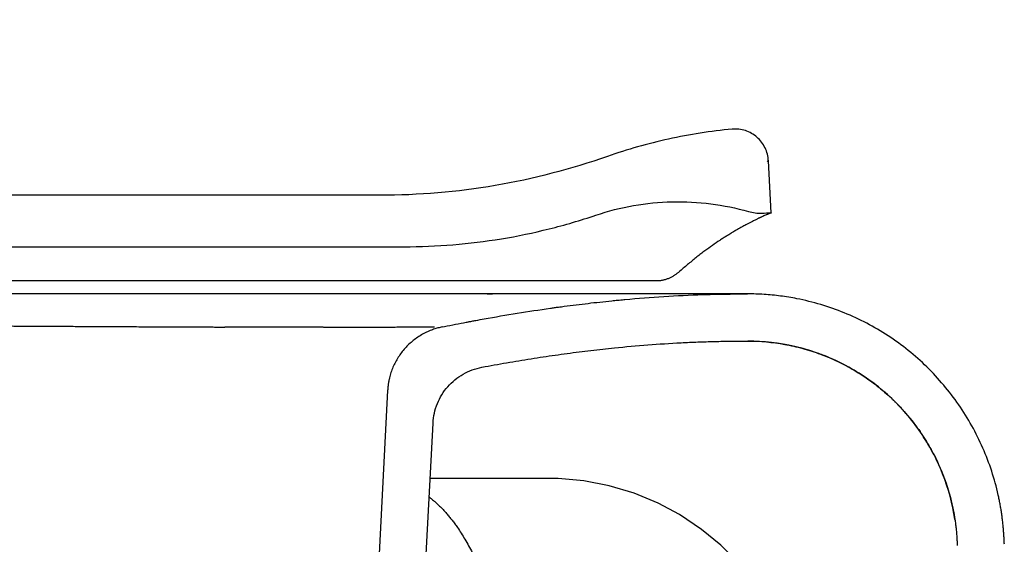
# Model space of a CAD drawing. Header units: millimetres. Extents: x 1038.064 to 1038.644, y 1038.256 to 1038.809.
# Tile 9 of 9: x 1038.526 to 1038.641, y 1038.747 to 1038.809. Entities that reach past the tile are written whole.
import ezdxf

# ---------------------------------------------------------------- set-up
doc = ezdxf.new("R2010")
doc.units = ezdxf.units.MM
doc.layers.add('SANINDUSA', color=3, linetype='Continuous')

msp = doc.modelspace()

# ---------------------------------------------------------------- linework, layer by layer
at = {"layer": 'SANINDUSA'}
for p, q in [((1038.61344, 1038.78608), (1038.61312, 1038.79217)), ((1038.59918, 1038.77814), (1038.59871, 1038.77814)), ((1038.59999, 1038.77814), (1038.59918, 1038.77814)), ((1038.60149, 1038.77845), (1038.60139, 1038.77841)), ((1038.58029, 1038.77664), (1038.58091, 1038.77664)), ((1038.57411, 1038.77275), (1038.57407, 1038.77275)), ((1038.56865, 1038.76536), (1038.56483, 1038.69251)), ((1038.57054, 1038.6963), (1038.57396, 1038.76156)), ((1038.57362, 1038.75512), (1038.58704, 1038.75512))]:
    msp.add_line(p, q, dxfattribs=at)
at = {"layer": 'SANINDUSA', "flags": 128}
for points in [[(1038.56237, 1038.77664), (1038.56111, 1038.77664), (1038.56044, 1038.77664)], [(1038.61812, 1038.73045), (1038.61704, 1038.73331), (1038.6155, 1038.73663), (1038.61371, 1038.73982), (1038.61166, 1038.74279), (1038.60967, 1038.74519), (1038.60755, 1038.74731), (1038.60531, 1038.74916), (1038.60274, 1038.75089), (1038.60023, 1038.75223), (1038.59742, 1038.75339), (1038.59453, 1038.75425), (1038.59157, 1038.75482), (1038.58855, 1038.7551), (1038.58702, 1038.7551)]]:
    msp.add_lwpolyline(points, dxfattribs=at)
at = {"layer": 'SANINDUSA'}
for points, knots in [([(1038.56776, 1038.78814), (1038.5519, 1038.78814), (1038.52812, 1038.78814), (1038.50037, 1038.78814), (1038.4865, 1038.78813), (1038.47956, 1038.78813), (1038.4761, 1038.78813), (1038.47436, 1038.78813), (1038.4735, 1038.78813), (1038.47306, 1038.78813), (1038.47288, 1038.78813), (1038.47278, 1038.78813), (1038.47275, 1038.78813), (1038.47271, 1038.78813), (1038.45287, 1038.78813), (1038.43055, 1038.78813), (1038.40762, 1038.78812), (1038.40437, 1038.78812), (1038.4036, 1038.78812), (1038.4034, 1038.78812), (1038.40336, 1038.78812), (1038.4033, 1038.78812), (1038.40319, 1038.78812), (1038.40281, 1038.78812), (1038.40137, 1038.78812), (1038.39559, 1038.78814), (1038.38129, 1038.78834), (1038.36374, 1038.7891), (1038.34952, 1038.79019), (1038.34379, 1038.79072), (1038.34235, 1038.79086), (1038.34201, 1038.79089), (1038.34191, 1038.7909), (1038.34188, 1038.7909), (1038.34182, 1038.79091), (1038.34168, 1038.79092), (1038.34106, 1038.79098), (1038.33858, 1038.79123), (1038.32867, 1038.79225), (1038.31551, 1038.79383), (1038.3024, 1038.79575), (1038.29587, 1038.7968), (1038.29261, 1038.79734), (1038.29098, 1038.79762), (1038.29016, 1038.79776), (1038.28976, 1038.79783), (1038.28955, 1038.79787), (1038.28945, 1038.79789), (1038.28941, 1038.79789), (1038.28938, 1038.7979), (1038.28938, 1038.7979), (1038.28937, 1038.7979), (1038.28801, 1038.79814), (1038.28529, 1038.79862), (1038.28223, 1038.79918), (1038.28045, 1038.79949), (1038.28, 1038.79957), (1038.27989, 1038.79959), (1038.27986, 1038.79959), (1038.27986, 1038.7996), (1038.27986, 1038.7996), (1038.27985, 1038.7996), (1038.27985, 1038.7996), (1038.27984, 1038.7996), (1038.27981, 1038.79961), (1038.2797, 1038.79962), (1038.2793, 1038.79969), (1038.2777, 1038.79997), (1038.27133, 1038.80107), (1038.25582, 1038.80353), (1038.23692, 1038.80581), (1038.2208, 1038.80707), (1038.21409, 1038.80748), (1038.21239, 1038.80758), (1038.21197, 1038.8076), (1038.21187, 1038.80761), (1038.21184, 1038.80761), (1038.21183, 1038.80761), (1038.21182, 1038.80761), (1038.21179, 1038.80761), (1038.21167, 1038.80762), (1038.21118, 1038.80764), (1038.20923, 1038.80775), (1038.1955, 1038.80842), (1038.18216, 1038.80863), (1038.17034, 1038.80859)], [0, 0, 0, 0, 0.0625, 0.09375, 0.109375, 0.117187, 0.121094, 0.123047, 0.124023, 0.124512, 0.124756, 0.124756, 0.124878, 0.124878, 0.125, 0.25, 0.265625, 0.269531, 0.270508, 0.270508, 0.270752, 0.270752, 0.270996, 0.271484, 0.273437, 0.28125, 0.3125, 0.375, 0.40625, 0.414062, 0.416016, 0.416504, 0.416504, 0.416748, 0.416748, 0.416992, 0.417969, 0.421875, 0.4375, 0.5, 0.53125, 0.546875, 0.554687, 0.558594, 0.560547, 0.561523, 0.562012, 0.562256, 0.562378, 0.562378, 0.562439, 0.562439, 0.5625, 0.625, 0.6875, 0.703125, 0.707031, 0.708008, 0.708252, 0.708282, 0.708282, 0.708298, 0.708298, 0.708313, 0.708374, 0.708496, 0.708984, 0.710937, 0.71875, 0.75, 0.8125, 0.84375, 0.851562, 0.853516, 0.854004, 0.854126, 0.854126, 0.854187, 0.854187, 0.854248, 0.854492, 0.855469, 0.859375, 0.875, 1, 1, 1, 1]), ([(1038.17477, 1038.8026), (1038.18634, 1038.80257), (1038.1983, 1038.80232), (1038.21042, 1038.80167), (1038.21101, 1038.80164), (1038.21126, 1038.80163), (1038.21134, 1038.80162), (1038.21138, 1038.80162), (1038.21139, 1038.80162), (1038.2114, 1038.80162), (1038.2114, 1038.80162), (1038.21142, 1038.80162), (1038.21159, 1038.80161), (1038.21301, 1038.80153), (1038.21691, 1038.8013), (1038.22549, 1038.8007), (1038.24212, 1038.79919), (1038.25818, 1038.79707), (1038.27104, 1038.79499), (1038.27517, 1038.79429), (1038.27725, 1038.79393), (1038.27815, 1038.79377), (1038.27845, 1038.79372), (1038.27847, 1038.79372), (1038.27847, 1038.79372), (1038.27848, 1038.79372), (1038.27848, 1038.79371), (1038.2785, 1038.79371), (1038.27854, 1038.79371), (1038.27924, 1038.79358), (1038.28128, 1038.79322), (1038.28397, 1038.79273), (1038.28632, 1038.79231), (1038.28741, 1038.79212), (1038.28786, 1038.79204), (1038.28796, 1038.79203), (1038.28799, 1038.79202), (1038.28799, 1038.79202), (1038.28799, 1038.79202), (1038.288, 1038.79202), (1038.288, 1038.79202), (1038.28803, 1038.79201), (1038.28812, 1038.792), (1038.28844, 1038.79194), (1038.28966, 1038.79173), (1038.29828, 1038.79026), (1038.31419, 1038.78789), (1038.33017, 1038.78604), (1038.33912, 1038.78514), (1038.34053, 1038.785), (1038.34106, 1038.78495), (1038.34111, 1038.78494), (1038.34125, 1038.78493), (1038.34146, 1038.78491), (1038.34193, 1038.78486), (1038.34453, 1038.78461), (1038.35137, 1038.78401), (1038.36671, 1038.78292), (1038.38428, 1038.78226), (1038.39775, 1038.78212), (1038.40256, 1038.78212), (1038.40304, 1038.78212), (1038.40325, 1038.78212), (1038.40335, 1038.78212), (1038.40339, 1038.78212), (1038.40347, 1038.78212), (1038.40412, 1038.78212), (1038.40599, 1038.78212), (1038.41028, 1038.78212), (1038.42374, 1038.78213), (1038.44088, 1038.78213), (1038.45802, 1038.78213), (1038.46659, 1038.78213), (1038.47057, 1038.78213), (1038.47217, 1038.78213), (1038.47257, 1038.78213), (1038.47268, 1038.78213), (1038.47271, 1038.78213), (1038.47273, 1038.78213), (1038.47274, 1038.78213), (1038.47274, 1038.78213), (1038.47281, 1038.78213), (1038.47312, 1038.78213), (1038.4744, 1038.78213), (1038.50695, 1038.78214), (1038.53926, 1038.78214), (1038.57059, 1038.78214)], [0, 0, 0, 0, 0.125, 0.128906, 0.130859, 0.131348, 0.131592, 0.131714, 0.131744, 0.131744, 0.131775, 0.131775, 0.131836, 0.132813, 0.140625, 0.15625, 0.1875, 0.25, 0.265625, 0.273438, 0.277344, 0.279297, 0.279358, 0.279358, 0.279419, 0.279419, 0.279541, 0.279785, 0.280273, 0.28125, 0.3125, 0.375, 0.40625, 0.421875, 0.425781, 0.426758, 0.42688, 0.426941, 0.426971, 0.426971, 0.427002, 0.427002, 0.427246, 0.427734, 0.429688, 0.4375, 0.5, 0.5625, 0.570313, 0.574219, 0.574219, 0.574707, 0.574707, 0.575195, 0.576172, 0.578125, 0.59375, 0.625, 0.6875, 0.71875, 0.720703, 0.72168, 0.722168, 0.722168, 0.722412, 0.722412, 0.722656, 0.726563, 0.734375, 0.75, 0.8125, 0.84375, 0.859375, 0.867188, 0.869141, 0.869629, 0.869751, 0.869812, 0.869843, 0.869843, 0.869873, 0.869873, 0.870117, 0.871094, 0.875, 1, 1, 1, 1]), ([(1038.60887, 1038.79585), (1038.60763, 1038.79574), (1038.6064, 1038.79558), (1038.60392, 1038.7952), (1038.60268, 1038.79497), (1038.59902, 1038.79417), (1038.59664, 1038.79349), (1038.59432, 1038.79268)], [0, 0, 0, 0, 0.25, 0.25, 0.5, 0.5, 1, 1, 1, 1]), ([(1038.61312, 1038.79217), (1038.6131, 1038.79243), (1038.61306, 1038.79269), (1038.61293, 1038.79319), (1038.61284, 1038.79344), (1038.61261, 1038.79391), (1038.61247, 1038.79413), (1038.61216, 1038.79455), (1038.61197, 1038.79474), (1038.61158, 1038.79508), (1038.61137, 1038.79523), (1038.61091, 1038.79549), (1038.61067, 1038.7956), (1038.61017, 1038.79576), (1038.60991, 1038.79581), (1038.60939, 1038.79587), (1038.60913, 1038.79587), (1038.60887, 1038.79585)], [0, 0, 0, 0, 0.125, 0.125, 0.25, 0.25, 0.375, 0.375, 0.5, 0.5, 0.625, 0.625, 0.75, 0.75, 0.875, 0.875, 1, 1, 1, 1]), ([(1038.59432, 1038.79268), (1038.59005, 1038.79118), (1038.58567, 1038.79004), (1038.57676, 1038.78852), (1038.57228, 1038.78814), (1038.56776, 1038.78814)], [0, 0, 0, 0, 0.5, 0.5, 1, 1, 1, 1]), ([(1038.61312, 1038.79217), (1038.61312, 1038.79217), (1038.61312, 1038.79217), (1038.6131, 1038.79216), (1038.613, 1038.79211), (1038.61296, 1038.79209)], [0, 0, 0, 0, 0.000562, 0.58556, 1, 1, 1, 1]), ([(1038.59297, 1038.78582), (1038.59441, 1038.7863), (1038.59587, 1038.78668), (1038.59886, 1038.7872), (1038.60036, 1038.78735), (1038.60339, 1038.78742), (1038.6049, 1038.78734), (1038.60787, 1038.78696), (1038.60934, 1038.78666), (1038.6108, 1038.78625)], [0, 0, 0, 0, 0.25, 0.25, 0.5, 0.5, 0.75, 0.75, 1, 1, 1, 1]), ([(1038.57057, 1038.78214), (1038.57248, 1038.78214), (1038.57438, 1038.78222), (1038.57817, 1038.78252), (1038.58005, 1038.78276), (1038.58381, 1038.78337), (1038.58567, 1038.78376), (1038.58935, 1038.78468), (1038.59117, 1038.78521), (1038.59297, 1038.78582)], [0, 0, 0, 0, 0.25, 0.25, 0.5, 0.5, 0.75, 0.75, 1, 1, 1, 1]), ([(1038.6108, 1038.78625), (1038.61105, 1038.78617), (1038.61131, 1038.78612), (1038.61184, 1038.78606), (1038.6121, 1038.78605), (1038.61237, 1038.78606)], [0, 0, 0, 0, 0.5, 0.5, 1, 1, 1, 1]), ([(1038.61246, 1038.78568), (1038.61243, 1038.78567), (1038.61235, 1038.78563), (1038.61224, 1038.78558), (1038.61212, 1038.78553), (1038.61202, 1038.78548), (1038.61195, 1038.78544), (1038.61192, 1038.78543)], [0, 0, 0, 0, 0.222392, 0.444601, 0.666717, 0.833488, 1, 1, 1, 1]), ([(1038.61289, 1038.78587), (1038.61287, 1038.78586), (1038.61281, 1038.78583), (1038.61267, 1038.78577), (1038.61253, 1038.78571), (1038.61246, 1038.78568)], [0, 0, 0, 0, 0.110899, 0.556333, 1, 1, 1, 1]), ([(1038.61319, 1038.78599), (1038.61318, 1038.78598), (1038.61315, 1038.78597), (1038.61309, 1038.78595), (1038.61301, 1038.78591), (1038.61293, 1038.78588), (1038.61289, 1038.78587)], [0, 0, 0, 0, 0.166542, 0.333017, 0.666702, 1, 1, 1, 1]), ([(1038.61337, 1038.78606), (1038.61336, 1038.78605), (1038.61334, 1038.78605), (1038.61329, 1038.78603), (1038.61324, 1038.78601), (1038.61321, 1038.786), (1038.61319, 1038.78599)], [0, 0, 0, 0, 0.277646, 0.555199, 0.777646, 1, 1, 1, 1]), ([(1038.61344, 1038.78608), (1038.61344, 1038.78608), (1038.61343, 1038.78608), (1038.61342, 1038.78607), (1038.6134, 1038.78607), (1038.61338, 1038.78606), (1038.61337, 1038.78606)], [0, 0, 0, 0, 0.259185, 0.518355, 0.777504, 1, 1, 1, 1]), ([(1038.61048, 1038.78469), (1038.6104, 1038.78465), (1038.61026, 1038.78457), (1038.61003, 1038.78445), (1038.60975, 1038.78429), (1038.60943, 1038.78411), (1038.60912, 1038.78393), (1038.60888, 1038.78379), (1038.60878, 1038.78373), (1038.60873, 1038.78369)], [0, 0, 0, 0, 0.140129, 0.279587, 0.418378, 0.628491, 0.836784, 0.918542, 1, 1, 1, 1]), ([(1038.61126, 1038.7851), (1038.6112, 1038.78507), (1038.61105, 1038.785), (1038.6108, 1038.78486), (1038.61058, 1038.78475), (1038.61048, 1038.78469)], [0, 0, 0, 0, 0.222335, 0.612333, 1, 1, 1, 1]), ([(1038.61192, 1038.78543), (1038.61187, 1038.78541), (1038.61178, 1038.78536), (1038.61163, 1038.78529), (1038.61145, 1038.7852), (1038.61132, 1038.78514), (1038.61126, 1038.7851)], [0, 0, 0, 0, 0.222536, 0.44457, 0.722762, 1, 1, 1, 1]), ([(1038.60873, 1038.78369), (1038.60864, 1038.78364), (1038.60848, 1038.78354), (1038.60818, 1038.78336), (1038.60783, 1038.78314), (1038.60729, 1038.78279), (1038.60659, 1038.78231), (1038.60585, 1038.78178), (1038.60524, 1038.78131), (1038.60477, 1038.78095), (1038.60429, 1038.78056), (1038.60379, 1038.78015), (1038.60329, 1038.77973), (1038.60295, 1038.77944), (1038.60278, 1038.77929)], [0, 0, 0, 0, 0.051263, 0.102133, 0.177436, 0.251797, 0.403923, 0.551096, 0.626498, 0.700729, 0.776241, 0.850358, 0.925954, 1, 1, 1, 1]), ([(1038.60209, 1038.77877), (1038.60209, 1038.77877), (1038.60199, 1038.77871), (1038.60184, 1038.77862), (1038.60164, 1038.77852), (1038.60154, 1038.77847), (1038.60149, 1038.77845)], [0, 0, 0, 0, 0.000095, 0.499985, 0.749656, 1, 1, 1, 1]), ([(1038.60261, 1038.77914), (1038.60257, 1038.77911), (1038.60248, 1038.77904), (1038.60236, 1038.77895), (1038.60222, 1038.77885), (1038.60213, 1038.7788), (1038.60209, 1038.77877)], [0, 0, 0, 0, 0.2474591, 0.5000555, 0.7472913, 1, 1, 1, 1]), ([(1038.58374, 1038.77814), (1038.58368, 1038.77814), (1038.58317, 1038.77814), (1038.5822, 1038.77814), (1038.58084, 1038.77814), (1038.57922, 1038.77814), (1038.57663, 1038.77814), (1038.57368, 1038.77814), (1038.57063, 1038.77814), (1038.56829, 1038.77814), (1038.5651, 1038.77814), (1038.56182, 1038.77814), (1038.5576, 1038.77814), (1038.55413, 1038.77814), (1038.54969, 1038.77814), (1038.54604, 1038.77814), (1038.54232, 1038.77814), (1038.53949, 1038.77814), (1038.53663, 1038.77814), (1038.53372, 1038.77814), (1038.5298, 1038.77814), (1038.5258, 1038.77814), (1038.52073, 1038.77814), (1038.5166, 1038.77814), (1038.51242, 1038.77814), (1038.50925, 1038.77814), (1038.50499, 1038.77814), (1038.50067, 1038.77814), (1038.4963, 1038.77814), (1038.49301, 1038.77814), (1038.48968, 1038.77814), (1038.48634, 1038.77813), (1038.48334, 1038.77813), (1038.48071, 1038.77813), (1038.47845, 1038.77813), (1038.47656, 1038.77813), (1038.47504, 1038.77813), (1038.47389, 1038.77813), (1038.47313, 1038.77813), (1038.47274, 1038.77813), (1038.47274, 1038.77813), (1038.47274, 1038.77813), (1038.47274, 1038.77813), (1038.43448, 1038.77813), (1038.39623, 1038.77813), (1038.35797, 1038.77812)], [0, 0, 0, 0, 0.002475, 0.020057, 0.037392, 0.054342, 0.080191, 0.131733, 0.157438, 0.183102, 0.208728, 0.259878, 0.285411, 0.336401, 0.361866, 0.412747, 0.43817, 0.463585, 0.488993, 0.514397, 0.5398, 0.590609, 0.616023, 0.666878, 0.692327, 0.717793, 0.743278, 0.794315, 0.819876, 0.845468, 0.871094, 0.896837, 0.922463, 0.939676, 0.95688, 0.974009, 0.982686, 0.991353, 1, 1, 1, 1, 1, 1, 1.864714, 1.864714, 1.864714, 1.864714]), ([(1038.59871, 1038.77814), (1038.59835, 1038.77814), (1038.59787, 1038.77814), (1038.59733, 1038.77814), (1038.59716, 1038.77814), (1038.59712, 1038.77814), (1038.59711, 1038.77814), (1038.5971, 1038.77814), (1038.5971, 1038.77814), (1038.5971, 1038.77814), (1038.5971, 1038.77814), (1038.59687, 1038.77814), (1038.59658, 1038.77814), (1038.59621, 1038.77814), (1038.59601, 1038.77814), (1038.59583, 1038.77814), (1038.59569, 1038.77814), (1038.59562, 1038.77814), (1038.59559, 1038.77814), (1038.59557, 1038.77814), (1038.59557, 1038.77814), (1038.59556, 1038.77814), (1038.59556, 1038.77814), (1038.59556, 1038.77814), (1038.59504, 1038.77814), (1038.59405, 1038.77814), (1038.59199, 1038.77814), (1038.58981, 1038.77814), (1038.58744, 1038.77814), (1038.58559, 1038.77814), (1038.58434, 1038.77814), (1038.58374, 1038.77814)], [0, 0, 0, 0, 0.08657, 0.116748, 0.124255, 0.12613, 0.126598, 0.126715, 0.126745, 0.126752, 0.126754, 0.126754, 0.180284, 0.192677, 0.208774, 0.224266, 0.234094, 0.238408, 0.240304, 0.241138, 0.241505, 0.241666, 0.241737, 0.241768, 0.241793, 0.356271, 0.454574, 0.667858, 0.782496, 0.896817, 1, 1, 1, 1]), ([(1038.60139, 1038.77841), (1038.60139, 1038.77841), (1038.60128, 1038.77837), (1038.60105, 1038.77829), (1038.60075, 1038.77821), (1038.60052, 1038.77817), (1038.6004, 1038.77816), (1038.60034, 1038.77815)], [0, 0, 0, 0, 0.000482, 0.337219, 0.673957, 0.836072, 1, 1, 1, 1]), ([(1038.55122, 1038.77664), (1038.54939, 1038.77664), (1038.5473, 1038.77664), (1038.54504, 1038.77664), (1038.54465, 1038.77664), (1038.5445, 1038.77664), (1038.54444, 1038.77664), (1038.54441, 1038.77664), (1038.54434, 1038.77664), (1038.5439, 1038.77664), (1038.54266, 1038.77664), (1038.54065, 1038.77664), (1038.53893, 1038.77664), (1038.53796, 1038.77664), (1038.5378, 1038.77664), (1038.53773, 1038.77664), (1038.53772, 1038.77664), (1038.53771, 1038.77664), (1038.53771, 1038.77664), (1038.5377, 1038.77664), (1038.53768, 1038.77664), (1038.53761, 1038.77664), (1038.53709, 1038.77664), (1038.53568, 1038.77664), (1038.53065, 1038.77664), (1038.52588, 1038.77664), (1038.52197, 1038.77664)], [0, 0, 0, 0, 0.25, 0.28125, 0.296875, 0.300781, 0.300781, 0.304688, 0.304688, 0.3125, 0.375, 0.5, 0.625, 0.640625, 0.648438, 0.650391, 0.650635, 0.650635, 0.650879, 0.650879, 0.651367, 0.652344, 0.65625, 0.6875, 0.75, 1, 1, 1, 1]), ([(1038.55467, 1038.77664), (1038.554, 1038.77664), (1038.55325, 1038.77664), (1038.55244, 1038.77664), (1038.55231, 1038.77664), (1038.55226, 1038.77664), (1038.55225, 1038.77664), (1038.55225, 1038.77664), (1038.55224, 1038.77664), (1038.55221, 1038.77664), (1038.55209, 1038.77664), (1038.55175, 1038.77664), (1038.55143, 1038.77664), (1038.55122, 1038.77664)], [0, 0, 0, 0, 0.5, 0.5625, 0.59375, 0.59375, 0.597656, 0.597656, 0.601563, 0.609375, 0.625, 0.75, 1, 1, 1, 1]), ([(1038.58029, 1038.77664), (1038.57929, 1038.77664), (1038.57813, 1038.77664), (1038.57688, 1038.77664), (1038.57664, 1038.77664), (1038.57653, 1038.77664), (1038.57648, 1038.77664), (1038.57645, 1038.77664), (1038.57645, 1038.77664), (1038.57643, 1038.77664), (1038.57624, 1038.77664), (1038.57566, 1038.77664), (1038.57356, 1038.77664), (1038.57148, 1038.77664), (1038.56969, 1038.77664), (1038.56953, 1038.77664), (1038.56946, 1038.77664), (1038.56944, 1038.77664), (1038.56943, 1038.77664), (1038.5694, 1038.77664), (1038.56923, 1038.77664), (1038.56875, 1038.77664), (1038.56767, 1038.77664), (1038.56611, 1038.77664), (1038.56475, 1038.77664), (1038.56401, 1038.77664), (1038.5639, 1038.77664), (1038.56387, 1038.77664), (1038.56385, 1038.77664), (1038.56385, 1038.77664), (1038.56384, 1038.77664), (1038.56383, 1038.77664), (1038.56373, 1038.77664), (1038.56334, 1038.77664), (1038.56232, 1038.77664), (1038.56137, 1038.77664), (1038.56074, 1038.77664)], [0, 0, 0, 0, 0.125, 0.140625, 0.148438, 0.152344, 0.154297, 0.154297, 0.155273, 0.155273, 0.15625, 0.1875, 0.25, 0.5, 0.515625, 0.523438, 0.525391, 0.525391, 0.527344, 0.527344, 0.53125, 0.5625, 0.625, 0.75, 0.875, 0.890625, 0.894531, 0.896484, 0.896484, 0.896973, 0.896973, 0.897461, 0.898438, 0.90625, 0.9375, 1, 1, 1, 1]), ([(1038.56572, 1038.77664), (1038.56545, 1038.77664), (1038.56489, 1038.77664), (1038.56405, 1038.77664), (1038.56321, 1038.77664), (1038.56265, 1038.77664), (1038.56237, 1038.77664)], [0, 0, 0, 0, 0.251586, 0.5021, 0.751564, 1, 1, 1, 1]), ([(1038.56898, 1038.77664), (1038.56871, 1038.77664), (1038.56817, 1038.77664), (1038.56736, 1038.77664), (1038.56654, 1038.77664), (1038.566, 1038.77664), (1038.56572, 1038.77664)], [0, 0, 0, 0, 0.251644, 0.502178, 0.751623, 1, 1, 1, 1]), ([(1038.57212, 1038.77664), (1038.57186, 1038.77664), (1038.57134, 1038.77664), (1038.57056, 1038.77664), (1038.56977, 1038.77664), (1038.56924, 1038.77664), (1038.56898, 1038.77664)], [0, 0, 0, 0, 0.251692, 0.502242, 0.751672, 1, 1, 1, 1]), ([(1038.57516, 1038.77664), (1038.57491, 1038.77664), (1038.57441, 1038.77664), (1038.57365, 1038.77664), (1038.57289, 1038.77664), (1038.57238, 1038.77664), (1038.57212, 1038.77664)], [0, 0, 0, 0, 0.251785, 0.502378, 0.751783, 1, 1, 1, 1]), ([(1038.57504, 1038.77278), (1038.57572, 1038.77292), (1038.577, 1038.77317), (1038.57791, 1038.77335), (1038.57807, 1038.77338), (1038.57808, 1038.77338), (1038.57808, 1038.77338), (1038.57808, 1038.77338), (1038.57808, 1038.77338), (1038.57809, 1038.77338), (1038.57814, 1038.77339), (1038.57827, 1038.77341), (1038.57856, 1038.77347), (1038.57912, 1038.77357), (1038.58088, 1038.7739), (1038.58378, 1038.77439), (1038.58653, 1038.77481), (1038.58806, 1038.77502), (1038.58832, 1038.77506), (1038.58843, 1038.77508), (1038.58847, 1038.77508), (1038.58848, 1038.77508), (1038.5885, 1038.77508), (1038.5885, 1038.77508), (1038.58853, 1038.77509), (1038.58879, 1038.77512), (1038.58951, 1038.77522), (1038.59113, 1038.77543), (1038.59297, 1038.77564), (1038.59459, 1038.77581), (1038.5954, 1038.77589), (1038.59578, 1038.77593), (1038.59593, 1038.77594), (1038.59596, 1038.77594), (1038.59597, 1038.77594), (1038.59597, 1038.77594), (1038.59599, 1038.77595), (1038.59602, 1038.77595), (1038.59615, 1038.77596), (1038.59929, 1038.77625), (1038.60317, 1038.7765), (1038.60706, 1038.7766), (1038.60796, 1038.77661), (1038.60811, 1038.77662), (1038.60818, 1038.77662), (1038.6082, 1038.77662), (1038.60821, 1038.77662), (1038.60822, 1038.77662), (1038.60822, 1038.77662), (1038.60822, 1038.77662), (1038.60825, 1038.77662), (1038.60834, 1038.77662), (1038.60863, 1038.77662), (1038.60911, 1038.77663), (1038.6096, 1038.77663), (1038.60987, 1038.77663), (1038.60993, 1038.77663), (1038.60995, 1038.77663), (1038.60995, 1038.77663), (1038.60996, 1038.77663), (1038.60997, 1038.77663), (1038.61003, 1038.77663), (1038.61025, 1038.77663), (1038.61051, 1038.77663), (1038.61066, 1038.77663)], [0, 0, 0, 0, 0.125, 0.15625, 0.157227, 0.157471, 0.157593, 0.157593, 0.157715, 0.157715, 0.158203, 0.160156, 0.164063, 0.171875, 0.1875, 0.25, 0.3125, 0.320313, 0.324219, 0.325195, 0.325684, 0.325928, 0.325928, 0.326172, 0.326172, 0.328125, 0.34375, 0.375, 0.4375, 0.46875, 0.484375, 0.492188, 0.494141, 0.494385, 0.494385, 0.494629, 0.494629, 0.495117, 0.496094, 0.5, 0.625, 0.65625, 0.660156, 0.662109, 0.662598, 0.662842, 0.662964, 0.662964, 0.663086, 0.663086, 0.664063, 0.671875, 0.6875, 0.75, 0.8125, 0.828125, 0.830078, 0.830078, 0.832031, 0.832031, 0.835938, 0.84375, 0.875, 1, 1, 1, 1]), ([(1038.57809, 1038.77664), (1038.57785, 1038.77664), (1038.57737, 1038.77664), (1038.57664, 1038.77664), (1038.57591, 1038.77664), (1038.57541, 1038.77664), (1038.57516, 1038.77664)], [0, 0, 0, 0, 0.251736, 0.502313, 0.751733, 1, 1, 1, 1]), ([(1038.58091, 1038.77664), (1038.58068, 1038.77664), (1038.58022, 1038.77664), (1038.57951, 1038.77664), (1038.57881, 1038.77664), (1038.57833, 1038.77664), (1038.57809, 1038.77664)], [0, 0, 0, 0, 0.251819, 0.502413, 0.7518, 1, 1, 1, 1]), ([(1038.59889, 1038.77664), (1038.59825, 1038.77664), (1038.59725, 1038.77664), (1038.59601, 1038.77664), (1038.59538, 1038.77664), (1038.59506, 1038.77664), (1038.5949, 1038.77664), (1038.59482, 1038.77664), (1038.59478, 1038.77664), (1038.59476, 1038.77664), (1038.59475, 1038.77664), (1038.59474, 1038.77664), (1038.59474, 1038.77664), (1038.59381, 1038.77664), (1038.59237, 1038.77664), (1038.59059, 1038.77664), (1038.58968, 1038.77664), (1038.58922, 1038.77664), (1038.58899, 1038.77664), (1038.58887, 1038.77664), (1038.58881, 1038.77664), (1038.58878, 1038.77664), (1038.58877, 1038.77664), (1038.58876, 1038.77664), (1038.58876, 1038.77664), (1038.58875, 1038.77664), (1038.58807, 1038.77664), (1038.58703, 1038.77664), (1038.58578, 1038.77664), (1038.58514, 1038.77664), (1038.58482, 1038.77664), (1038.58466, 1038.77664), (1038.58458, 1038.77664), (1038.58454, 1038.77664), (1038.58452, 1038.77664), (1038.58451, 1038.77664), (1038.58451, 1038.77664), (1038.58331, 1038.77664), (1038.58217, 1038.77664), (1038.58091, 1038.77664)], [0, 0, 0, 0, 0.125, 0.1875, 0.21875, 0.234375, 0.242188, 0.246094, 0.248047, 0.249023, 0.249512, 0.249512, 0.25, 0.25, 0.375, 0.4375, 0.46875, 0.484375, 0.492188, 0.496094, 0.498047, 0.499023, 0.499512, 0.499756, 0.499756, 0.5, 0.5, 0.625, 0.6875, 0.71875, 0.734375, 0.742188, 0.746094, 0.748047, 0.749023, 0.749023, 0.75, 0.75, 1, 1, 1, 1]), ([(1038.61066, 1038.77663), (1038.61066, 1038.77663), (1038.61054, 1038.77663), (1038.6102, 1038.77663), (1038.60997, 1038.77663), (1038.60985, 1038.77663), (1038.60978, 1038.77663), (1038.60975, 1038.77663), (1038.60973, 1038.77663), (1038.60972, 1038.77663), (1038.60939, 1038.77663), (1038.60879, 1038.77663), (1038.60786, 1038.77664), (1038.60735, 1038.77664), (1038.60708, 1038.77664), (1038.60694, 1038.77664), (1038.60687, 1038.77664), (1038.60683, 1038.77664), (1038.60682, 1038.77664), (1038.60681, 1038.77664), (1038.6068, 1038.77664), (1038.6068, 1038.77664), (1038.6068, 1038.77664), (1038.6068, 1038.77664), (1038.6065, 1038.77664), (1038.60603, 1038.77664), (1038.60543, 1038.77664), (1038.60512, 1038.77664), (1038.60496, 1038.77664), (1038.60488, 1038.77664), (1038.60484, 1038.77664), (1038.60482, 1038.77664), (1038.60481, 1038.77664), (1038.60481, 1038.77664), (1038.60481, 1038.77664), (1038.60481, 1038.77664), (1038.6048, 1038.77664), (1038.6048, 1038.77664), (1038.60399, 1038.77664), (1038.60264, 1038.77664), (1038.60084, 1038.77664), (1038.59989, 1038.77664), (1038.59939, 1038.77664), (1038.59915, 1038.77664), (1038.59902, 1038.77664), (1038.59896, 1038.77664), (1038.59893, 1038.77664), (1038.59891, 1038.77664), (1038.5989, 1038.77664), (1038.5989, 1038.77664), (1038.5989, 1038.77664), (1038.5989, 1038.77664), (1038.59889, 1038.77664)], [0, 0, 0, 0, 0.125, 0.1875, 0.21875, 0.234375, 0.242187, 0.246094, 0.246094, 0.25, 0.25, 0.375, 0.4375, 0.46875, 0.484375, 0.492187, 0.496094, 0.498047, 0.499023, 0.499512, 0.499756, 0.499878, 0.499878, 0.5, 0.5, 0.625, 0.6875, 0.71875, 0.734375, 0.742187, 0.746094, 0.748047, 0.749023, 0.749512, 0.749756, 0.749878, 0.749878, 0.75, 0.75, 0.875, 0.9375, 0.96875, 0.984375, 0.992187, 0.996094, 0.998047, 0.999023, 0.999512, 0.999756, 0.999878, 0.999878, 1, 1, 1, 1]), ([(1038.64066, 1038.74742), (1038.64065, 1038.7476), (1038.64064, 1038.74795), (1038.64061, 1038.74848), (1038.64057, 1038.749), (1038.64053, 1038.74953), (1038.64047, 1038.75005), (1038.64041, 1038.75057), (1038.64033, 1038.7511), (1038.64025, 1038.75162), (1038.64016, 1038.75214), (1038.64006, 1038.75265), (1038.63978, 1038.75394), (1038.63923, 1038.75597), (1038.63819, 1038.75867), (1038.63691, 1038.76127), (1038.63537, 1038.76373), (1038.63361, 1038.76603), (1038.63164, 1038.76815), (1038.62947, 1038.77007), (1038.62712, 1038.77178), (1038.62462, 1038.77325), (1038.62199, 1038.77447), (1038.61926, 1038.77543), (1038.61707, 1038.77597), (1038.61548, 1038.77625), (1038.61453, 1038.77639), (1038.61357, 1038.7765), (1038.6126, 1038.77658), (1038.61164, 1038.77663), (1038.61099, 1038.77663), (1038.61067, 1038.77663)], [0, 0, 0, 0, 0.011415, 0.022815, 0.034202, 0.04558, 0.056953, 0.068325, 0.079698, 0.091076, 0.102463, 0.113863, 0.125278, 0.187566, 0.249854, 0.312511, 0.375168, 0.437474, 0.499779, 0.562368, 0.624957, 0.687427, 0.749896, 0.812308, 0.87472, 0.895636, 0.916509, 0.93736, 0.958211, 0.979084, 1, 1, 1, 1]), ([(1038.52147, 1038.77291), (1038.52173, 1038.77291), (1038.52226, 1038.77291), (1038.52305, 1038.7729), (1038.52383, 1038.7729), (1038.52461, 1038.77289), (1038.52612, 1038.77288), (1038.52834, 1038.77287), (1038.53058, 1038.77286), (1038.53218, 1038.77285), (1038.53326, 1038.77284), (1038.53443, 1038.77284), (1038.53569, 1038.77283), (1038.53652, 1038.77283), (1038.53695, 1038.77282)], [0, 0, 0, 0, 0.0483568, 0.0967528, 0.1451835, 0.1936434, 0.2421269, 0.4275565, 0.6131858, 0.6775896, 0.7421178, 0.829828, 0.9113764, 1, 1, 1, 1]), ([(1038.53695, 1038.77282), (1038.53735, 1038.77282), (1038.53814, 1038.77282), (1038.53932, 1038.77281), (1038.54051, 1038.77281), (1038.54129, 1038.7728), (1038.54168, 1038.7728)], [0, 0, 0, 0, 0.2463784, 0.4931165, 0.7463206, 1, 1, 1, 1]), ([(1038.54168, 1038.7728), (1038.54192, 1038.7728), (1038.5424, 1038.7728), (1038.54311, 1038.77279), (1038.54381, 1038.77279), (1038.54451, 1038.77279), (1038.54521, 1038.77279), (1038.54566, 1038.77278), (1038.54589, 1038.77278)], [0, 0, 0, 0, 0.166657, 0.333338, 0.499953, 0.666662, 0.833261, 1, 1, 1, 1]), ([(1038.54589, 1038.77278), (1038.5461, 1038.77278), (1038.54653, 1038.77278), (1038.54717, 1038.77278), (1038.5478, 1038.77278), (1038.54842, 1038.77277), (1038.54904, 1038.77277), (1038.54945, 1038.77277), (1038.54965, 1038.77277)], [0, 0, 0, 0, 0.166334, 0.332791, 0.499379, 0.666107, 0.83298, 1, 1, 1, 1]), ([(1038.55391, 1038.77275), (1038.55366, 1038.77275), (1038.5533, 1038.77276), (1038.55286, 1038.77276), (1038.55265, 1038.77276), (1038.55254, 1038.77276), (1038.55248, 1038.77276), (1038.55245, 1038.77276), (1038.55244, 1038.77276), (1038.55244, 1038.77276), (1038.55243, 1038.77276), (1038.55243, 1038.77276), (1038.55243, 1038.77276)], [0, 0, 0, 0, 0.5, 0.75, 0.875, 0.9375, 0.96875, 0.984375, 0.992188, 0.996094, 0.996094, 1, 1, 1, 1]), ([(1038.55778, 1038.77274), (1038.55754, 1038.77274), (1038.55718, 1038.77275), (1038.55674, 1038.77275), (1038.55652, 1038.77275), (1038.55641, 1038.77275), (1038.55636, 1038.77275), (1038.55633, 1038.77275), (1038.55632, 1038.77275), (1038.55631, 1038.77275), (1038.55631, 1038.77275), (1038.5563, 1038.77275)], [0, 0, 0, 0, 0.5, 0.75, 0.875, 0.9375, 0.96875, 0.984375, 0.992187, 0.992187, 1, 1, 1, 1]), ([(1038.56139, 1038.77273), (1038.56138, 1038.77273), (1038.56138, 1038.77273), (1038.56138, 1038.77273), (1038.56138, 1038.77273), (1038.56137, 1038.77273), (1038.56135, 1038.77273), (1038.56131, 1038.77273), (1038.56123, 1038.77273), (1038.56108, 1038.77274), (1038.56076, 1038.77274), (1038.56049, 1038.77274), (1038.56031, 1038.77274)], [0, 0, 0, 0, 0.007812, 0.007812, 0.015625, 0.015625, 0.03125, 0.0625, 0.125, 0.25, 0.5, 1, 1, 1, 1]), ([(1038.56491, 1038.77273), (1038.56479, 1038.77273), (1038.56462, 1038.77273), (1038.56442, 1038.77273), (1038.56431, 1038.77273), (1038.56427, 1038.77273), (1038.56424, 1038.77273), (1038.56422, 1038.77273), (1038.56421, 1038.77273)], [0, 0, 0, 0, 0.5, 0.75, 0.875, 0.9375, 0.9375, 1, 1, 1, 1]), ([(1038.56728, 1038.77273), (1038.56722, 1038.77273), (1038.56711, 1038.77273), (1038.56699, 1038.77273), (1038.56693, 1038.77273), (1038.5669, 1038.77273), (1038.56689, 1038.77273), (1038.56688, 1038.77273), (1038.56688, 1038.77273), (1038.56687, 1038.77273), (1038.56687, 1038.77273), (1038.56687, 1038.77273), (1038.56687, 1038.77273), (1038.56687, 1038.77273)], [0, 0, 0, 0, 0.5, 0.75, 0.875, 0.9375, 0.96875, 0.984375, 0.992188, 0.996094, 0.998047, 0.998047, 1, 1, 1, 1]), ([(1038.56844, 1038.77273), (1038.56831, 1038.77273), (1038.56812, 1038.77273), (1038.5679, 1038.77273), (1038.56778, 1038.77273), (1038.56772, 1038.77273), (1038.5677, 1038.77273), (1038.56769, 1038.77273), (1038.56768, 1038.77273), (1038.56768, 1038.77273), (1038.56755, 1038.77273), (1038.56742, 1038.77273), (1038.56728, 1038.77273)], [0, 0, 0, 0, 0.25, 0.375, 0.4375, 0.46875, 0.484375, 0.484375, 0.492187, 0.492187, 0.5, 1, 1, 1, 1]), ([(1038.56993, 1038.77274), (1038.5698, 1038.77274), (1038.5696, 1038.77273), (1038.56936, 1038.77273), (1038.56926, 1038.77273), (1038.56922, 1038.77273), (1038.56921, 1038.77273), (1038.56919, 1038.77273), (1038.56917, 1038.77273), (1038.56892, 1038.77273), (1038.56868, 1038.77273), (1038.56844, 1038.77273)], [0, 0, 0, 0, 0.25, 0.375, 0.4375, 0.4375, 0.453125, 0.453125, 0.46875, 0.5, 1, 1, 1, 1]), ([(1038.57504, 1038.77278), (1038.57495, 1038.77276), (1038.57478, 1038.77273), (1038.57453, 1038.77266), (1038.57427, 1038.77259), (1038.57402, 1038.7725), (1038.57365, 1038.77237), (1038.57317, 1038.77216), (1038.57259, 1038.77185), (1038.57203, 1038.77149), (1038.57133, 1038.77096), (1038.57055, 1038.77019), (1038.5699, 1038.7693), (1038.56948, 1038.76853), (1038.5692, 1038.76793), (1038.56898, 1038.76731), (1038.56883, 1038.76674), (1038.56874, 1038.76623), (1038.56868, 1038.7658), (1038.56866, 1038.76551), (1038.56865, 1038.76536)], [0, 0, 0, 0, 0.02503, 0.050019, 0.074995, 0.099985, 0.125015, 0.187465, 0.249916, 0.31245, 0.374984, 0.499704, 0.624741, 0.68712, 0.7495, 0.812165, 0.87483, 0.916574, 0.958256, 1, 1, 1, 1]), ([(1038.57162, 1038.77274), (1038.5715, 1038.77274), (1038.57131, 1038.77274), (1038.57108, 1038.77274), (1038.57096, 1038.77274), (1038.5709, 1038.77274), (1038.57087, 1038.77274), (1038.57086, 1038.77274), (1038.57085, 1038.77274), (1038.57085, 1038.77274), (1038.57084, 1038.77274), (1038.57084, 1038.77274)], [0, 0, 0, 0, 0.5, 0.75, 0.875, 0.9375, 0.96875, 0.984375, 0.992188, 0.992188, 1, 1, 1, 1]), ([(1038.57339, 1038.77275), (1038.57316, 1038.77275), (1038.57291, 1038.77275), (1038.57262, 1038.77275), (1038.57261, 1038.77275), (1038.5726, 1038.77275), (1038.57259, 1038.77275), (1038.57257, 1038.77275), (1038.5725, 1038.77275), (1038.57237, 1038.77275), (1038.57208, 1038.77274), (1038.57181, 1038.77274), (1038.57162, 1038.77274)], [0, 0, 0, 0, 0.5, 0.515625, 0.515625, 0.523438, 0.523438, 0.53125, 0.5625, 0.625, 0.75, 1, 1, 1, 1]), ([(1038.57407, 1038.77275), (1038.574, 1038.77275), (1038.57391, 1038.77275), (1038.57381, 1038.77275), (1038.57378, 1038.77275), (1038.57376, 1038.77275), (1038.57375, 1038.77275), (1038.57375, 1038.77275), (1038.57375, 1038.77275), (1038.57375, 1038.77275), (1038.57374, 1038.77275), (1038.57363, 1038.77275), (1038.57351, 1038.77275), (1038.57339, 1038.77275)], [0, 0, 0, 0, 0.5, 0.625, 0.6875, 0.71875, 0.734375, 0.734375, 0.738281, 0.738281, 0.742188, 0.75, 1, 1, 1, 1]), ([(1038.57966, 1038.76808), (1038.58014, 1038.76817), (1038.5811, 1038.76835), (1038.58254, 1038.7686), (1038.58397, 1038.76884), (1038.58539, 1038.76907), (1038.58681, 1038.76929), (1038.58821, 1038.76949), (1038.58961, 1038.76969), (1038.591, 1038.76987), (1038.59238, 1038.77004), (1038.59376, 1038.77019), (1038.59597, 1038.77043), (1038.59902, 1038.7707), (1038.60227, 1038.77091), (1038.60487, 1038.77103), (1038.60682, 1038.77109), (1038.60876, 1038.77113), (1038.61006, 1038.77113), (1038.6107, 1038.77113)], [0, 0, 0, 0, 0.047096, 0.093865, 0.140309, 0.186432, 0.232235, 0.277722, 0.322895, 0.367756, 0.412309, 0.456556, 0.5005, 0.626505, 0.75043, 0.813221, 0.875739, 0.937995, 1, 1, 1, 1]), ([(1038.6107, 1038.77113), (1038.61216, 1038.77113), (1038.6136, 1038.771), (1038.61572, 1038.77062), (1038.61642, 1038.77046), (1038.61782, 1038.77008), (1038.61851, 1038.76985), (1038.61988, 1038.76935), (1038.62055, 1038.76906), (1038.62186, 1038.76844), (1038.6225, 1038.7681), (1038.62376, 1038.76735), (1038.62436, 1038.76696), (1038.62555, 1038.76611), (1038.62612, 1038.76566), (1038.62777, 1038.76424), (1038.62877, 1038.7632), (1038.63013, 1038.76153), (1038.63056, 1038.76095), (1038.63137, 1038.75974), (1038.63175, 1038.75912), (1038.6328, 1038.75722), (1038.63339, 1038.75591), (1038.63408, 1038.75386), (1038.63429, 1038.75317), (1038.63463, 1038.75175), (1038.63477, 1038.75104), (1038.63488, 1038.75032)], [0, 0, 0, 0, 0.125, 0.125, 0.1875, 0.1875, 0.25, 0.25, 0.3125, 0.3125, 0.375, 0.375, 0.4375, 0.4375, 0.5, 0.5, 0.625, 0.625, 0.6875, 0.6875, 0.75, 0.75, 0.875, 0.875, 0.9375, 0.9375, 1, 1, 1, 1]), ([(1038.63488, 1038.75032), (1038.63461, 1038.75214), (1038.63413, 1038.75392), (1038.63311, 1038.7565), (1038.63272, 1038.75734), (1038.63185, 1038.75896), (1038.6309, 1038.76054), (1038.62949, 1038.76236), (1038.62848, 1038.76346), (1038.62803, 1038.76391), (1038.62789, 1038.76406), (1038.62782, 1038.76413), (1038.62779, 1038.76416), (1038.62777, 1038.76417), (1038.62777, 1038.76417), (1038.62776, 1038.76418), (1038.62768, 1038.76426), (1038.62693, 1038.76498), (1038.62614, 1038.76565), (1038.62393, 1038.76731), (1038.62234, 1038.76825), (1038.62044, 1038.7691), (1038.62021, 1038.7692), (1038.61996, 1038.7693), (1038.61993, 1038.76932), (1038.61992, 1038.76932), (1038.61991, 1038.76932), (1038.61991, 1038.76932), (1038.6199, 1038.76933), (1038.61986, 1038.76934), (1038.61972, 1038.7694), (1038.61937, 1038.76954), (1038.61818, 1038.76998), (1038.61531, 1038.77081), (1038.61255, 1038.77113), (1038.6107, 1038.77113)], [0, 0, 0, 0, 0.125, 0.125, 0.1875, 0.1875, 0.25, 0.3125, 0.34375, 0.351562, 0.355469, 0.357422, 0.358398, 0.358398, 0.358887, 0.358887, 0.359375, 0.375, 0.5, 0.5, 0.75, 0.75, 0.78125, 0.785156, 0.786133, 0.786133, 0.786377, 0.786377, 0.786621, 0.787109, 0.789063, 0.796875, 0.8125, 0.875, 1, 1, 1, 1]), ([(1038.57396, 1038.76156), (1038.574, 1038.76235), (1038.57416, 1038.7631), (1038.57475, 1038.76456), (1038.57516, 1038.76522), (1038.57619, 1038.7664), (1038.57679, 1038.76689), (1038.57781, 1038.76747), (1038.57817, 1038.76764), (1038.5789, 1038.7679), (1038.57927, 1038.76801), (1038.57966, 1038.76808)], [0, 0, 0, 0, 0.25, 0.25, 0.5, 0.5, 0.75, 0.75, 0.875, 0.875, 1, 1, 1, 1]), ([(1038.5735, 1038.75293), (1038.57353, 1038.75291), (1038.57366, 1038.75281), (1038.57391, 1038.75261), (1038.57424, 1038.75233), (1038.57456, 1038.75204), (1038.57489, 1038.75172), (1038.57521, 1038.75138), (1038.57553, 1038.75102), (1038.57585, 1038.75064), (1038.57617, 1038.75024), (1038.57649, 1038.74982), (1038.577, 1038.7491), (1038.57769, 1038.74802), (1038.57855, 1038.74645), (1038.57942, 1038.74467), (1038.58003, 1038.74323), (1038.58042, 1038.74225), (1038.58059, 1038.74181), (1038.58078, 1038.7413), (1038.581, 1038.74071), (1038.58124, 1038.74005), (1038.5815, 1038.73931), (1038.58178, 1038.73848), (1038.58209, 1038.73757), (1038.58242, 1038.73656), (1038.58277, 1038.73547), (1038.58301, 1038.73469), (1038.58313, 1038.73429)], [0.3270585, 0.3270585, 0.3270585, 0.3270585, 0.3312139, 0.3494206, 0.3678559, 0.3865204, 0.4054149, 0.4245399, 0.4438963, 0.4634846, 0.4833054, 0.5033592, 0.5236468, 0.5812522, 0.6413382, 0.7039153, 0.7689928, 0.7805423, 0.793982, 0.8093118, 0.8265319, 0.8456422, 0.8666428, 0.8895337, 0.9143149, 0.9409863, 0.969548, 1, 1, 1, 1]), ([(1038.63488, 1038.75032), (1038.63491, 1038.75015), (1038.63496, 1038.74982), (1038.63502, 1038.74931), (1038.63507, 1038.7488), (1038.63511, 1038.74829), (1038.63514, 1038.74779), (1038.63515, 1038.74745), (1038.63515, 1038.74728)], [0, 0, 0, 0, 0.166786, 0.333427, 0.499997, 0.666568, 0.833211, 1, 1, 1, 1])]:
    msp.add_open_spline(points, degree=3, knots=knots, dxfattribs=at)
for points in [[(1038.61237, 1038.78606), (1038.61272, 1038.78607), (1038.61308, 1038.78608), (1038.61343, 1038.78609)], [(1038.60277, 1038.77928), (1038.60272, 1038.77924), (1038.60267, 1038.77919), (1038.60261, 1038.77914)], [(1038.60034, 1038.77815), (1038.60022, 1038.77815), (1038.60011, 1038.77814), (1038.59999, 1038.77814)], [(1038.55526, 1038.77664), (1038.55507, 1038.77664), (1038.55487, 1038.77664), (1038.55467, 1038.77664)], [(1038.56074, 1038.77664), (1038.55895, 1038.77664), (1038.55713, 1038.77664), (1038.55526, 1038.77664)], [(1038.55126, 1038.77276), (1038.55073, 1038.77276), (1038.5502, 1038.77277), (1038.54965, 1038.77277)], [(1038.55243, 1038.77276), (1038.55204, 1038.77276), (1038.55166, 1038.77276), (1038.55126, 1038.77276)], [(1038.55399, 1038.77275), (1038.55396, 1038.77275), (1038.55393, 1038.77275), (1038.55391, 1038.77275)], [(1038.55551, 1038.77275), (1038.55501, 1038.77275), (1038.55451, 1038.77275), (1038.55399, 1038.77275)], [(1038.5563, 1038.77275), (1038.55604, 1038.77275), (1038.55578, 1038.77275), (1038.55551, 1038.77275)], [(1038.5585, 1038.77274), (1038.55826, 1038.77274), (1038.55802, 1038.77274), (1038.55778, 1038.77274)], [(1038.5592, 1038.77274), (1038.55897, 1038.77274), (1038.55874, 1038.77274), (1038.5585, 1038.77274)], [(1038.56031, 1038.77274), (1038.55995, 1038.77274), (1038.55958, 1038.77274), (1038.5592, 1038.77274)], [(1038.56212, 1038.77273), (1038.56188, 1038.77273), (1038.56163, 1038.77273), (1038.56139, 1038.77273)], [(1038.56284, 1038.77273), (1038.5626, 1038.77273), (1038.56236, 1038.77273), (1038.56212, 1038.77273)], [(1038.56354, 1038.77273), (1038.56331, 1038.77273), (1038.56307, 1038.77273), (1038.56284, 1038.77273)], [(1038.56421, 1038.77273), (1038.56399, 1038.77273), (1038.56376, 1038.77273), (1038.56354, 1038.77273)], [(1038.56558, 1038.77273), (1038.56536, 1038.77273), (1038.56513, 1038.77273), (1038.56491, 1038.77273)], [(1038.56624, 1038.77273), (1038.56602, 1038.77273), (1038.5658, 1038.77273), (1038.56558, 1038.77273)], [(1038.56676, 1038.77273), (1038.56659, 1038.77273), (1038.56641, 1038.77273), (1038.56624, 1038.77273)], [(1038.56687, 1038.77273), (1038.56683, 1038.77273), (1038.56679, 1038.77273), (1038.56676, 1038.77273)], [(1038.57084, 1038.77274), (1038.57055, 1038.77274), (1038.57025, 1038.77274), (1038.56993, 1038.77274)]]:
    msp.add_open_spline(points, degree=3, dxfattribs=at)

doc.saveas('drawing.dxf')
